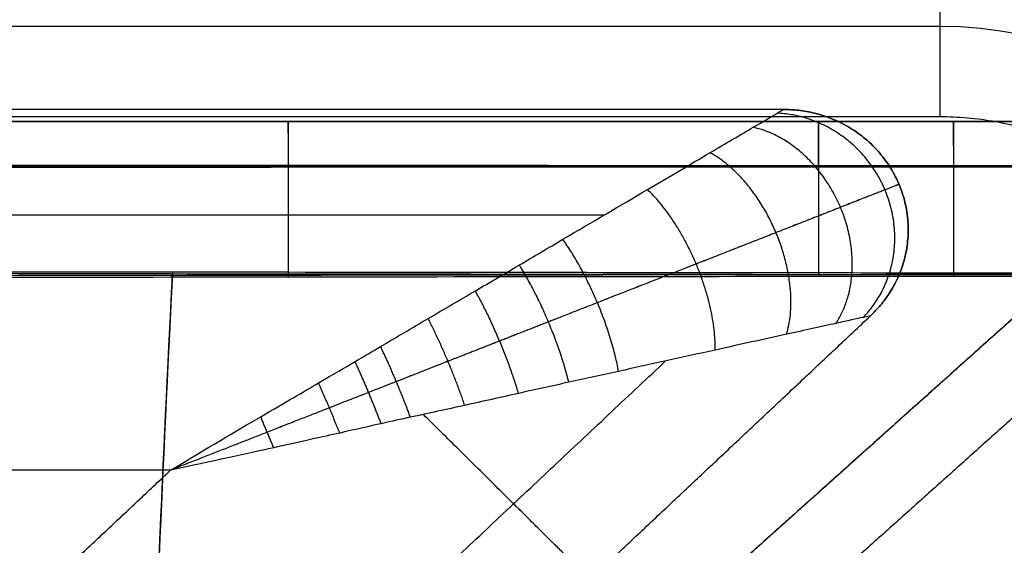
# Model space of a CAD drawing. Header units: millimetres. Extents: x 2731 to 5731, y -9408 to -7904.
# Tile 63 of 70: x 5412 to 5572, y -8095 to -8010. Entities that reach past the tile are written whole.
import ezdxf

# ---------------------------------------------------------------- set-up
doc = ezdxf.new("R2010")
doc.units = ezdxf.units.MM
doc.layers.add('COMPO3', color=18, linetype='Continuous', true_color=0x000000)

msp = doc.modelspace()

# ---------------------------------------------------------------- linework, layer by layer
at = {"layer": 'COMPO3'}
for p, q in [((5455.49, -8026.59, -374.74), (5455.49, -8026.59, -490.38)), ((5455.49, -8026.6, -536.34), (5455.49, -8026.6, -697.09)), ((5541.42, -8026.59, -374.86), (5541.42, -8026.59, -490.49)), ((5541.42, -8026.6, -536.43), (5541.42, -8026.6, -697.19)), ((5563.3, -8026.59, -374.89), (5563.3, -8026.59, -490.52)), ((5563.3, -8026.6, -536.46), (5563.3, -8026.6, -697.22)), ((5436.43, -8083.1, -20), (4912.72, -8083.1, -20)), ((5436.43, -8083.1, -320), (4912.72, -8083.1, -320))]:
    msp.add_line(p, q, dxfattribs=at)
at = {"layer": 'COMPO3', "extrusion": (0, 0, -1)}
for centre, radius in [((-5561.08, -8075.79), 100), ((-5561.08, -8075.79, 14.64), 64.64)]:
    msp.add_arc(centre, radius, 90, 180, dxfattribs=at)
at = {"layer": 'COMPO3', "extrusion": (1, -1.38572e-07, 3.63798e-14)}
msp.add_rational_spline([(5561.08, -7975.79), (5561.08, -8025.79), (5561.08, -8025.79, -50)], [1, 0.707106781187, 1], degree=2, dxfattribs=at)
at = {"layer": 'COMPO3'}
for points in [[(4266.94, -8011.14, -14.64), (4914.01, -8011.14, -14.64), (5561.08, -8011.14, -14.64)], [(5535.76, -8024.65, -80), (5224.24, -8024.65, -80), (4912.72, -8024.65, -80)], [(5535.76, -8024.65, -260), (5224.24, -8024.65, -260), (4912.72, -8024.65, -260)], [(5535.76, -8024.65, -170), (5224.24, -8024.65, -170), (4912.72, -8024.65, -170)], [(5535.76, -8024.65, -260), (5535.76, -8024.65, -170), (5535.76, -8024.65, -80)], [(4261.08, -8025.79, -750), (4911.08, -8025.79, -750), (5561.08, -8025.79, -750)], [(4261.08, -8025.79, -50), (4911.08, -8025.79, -50), (5561.08, -8025.79, -50)], [(4261.08, -8025.79, -375), (4911.08, -8025.79, -375), (5561.08, -8025.79, -375)], [(5561.08, -8025.79, -50), (5561.08, -8025.79, -400), (5561.08, -8025.79, -750)], [(5554.46, -8036.8, -260), (5554.46, -8036.8, -170), (5554.46, -8036.8, -80)], [(5506.66, -8041.77, -37.58), (5209.69, -8041.77, -37.58), (4912.72, -8041.77, -37.58)], [(5506.66, -8041.77, -302.43), (5209.69, -8041.77, -302.43), (4912.72, -8041.77, -302.43)], [(5576.56, -8055.26, -170.25), (5519.8, -8106.11, -170.25), (5463.03, -8156.97, -170.25)], [(5576.56, -8055.26, -62.19), (5529.59, -8097.34, -62.19), (5482.61, -8139.43, -62.19)], [(5576.56, -8055.26, -278.31), (5529.59, -8097.34, -278.31), (5482.61, -8139.43, -278.31)], [(5458.92, -8143.56, -80), (5504.38, -8100.83, -80), (5549.85, -8058.09, -80)], [(5458.92, -8143.56, -260), (5504.38, -8100.83, -260), (5549.85, -8058.09, -260)], [(5458.92, -8143.56, -170), (5504.38, -8100.83, -170), (5549.85, -8058.09, -170)], [(5549.85, -8058.09, -260), (5549.85, -8058.09, -170), (5549.85, -8058.09, -80)], [(5446.54, -8131.3, -37.58), (5481.58, -8098.36, -37.58), (5516.63, -8065.42, -37.58)], [(5446.54, -8131.3, -302.43), (5481.58, -8098.36, -302.43), (5516.63, -8065.42, -302.43)], [(5580.39, -8067.92, -32.54), (5535.32, -8108.3, -32.54), (5490.25, -8148.67, -32.54)], [(5580.39, -8067.92, -307.97), (5535.32, -8108.3, -307.97), (5490.25, -8148.67, -307.97)], [(5416.66, -8101.69, -20), (5426.54, -8092.4, -20), (5436.43, -8083.1, -20)], [(5416.66, -8101.69, -320), (5426.54, -8092.4, -320), (5436.43, -8083.1, -320)]]:
    msp.add_open_spline(points, degree=2, dxfattribs=at)
for points, knots in [([(5436.43, -8083.1, -20), (5442.36, -8079.55, -20.01), (5451.9, -8073.92, -20.62), (5460.99, -8068.62, -21.82), (5466.6, -8065.36, -22.81), (5471.75, -8062.32, -23.88), (5478.17, -8058.51, -25.49), (5485.67, -8054.14, -27.81), (5492.96, -8049.85, -30.57), (5502.36, -8044.3, -34.88), (5512.9, -8038.1, -41.16), (5523.39, -8031.93, -50.33), (5530.71, -8027.62, -60.15), (5534.89, -8025.17, -70.19), (5535.76, -8024.65, -77.09), (5535.76, -8024.65, -80)], [-100.95915, -100.95915, -100.95915, -100.95915, -96.793999, -92.628849, -88.463699, -84.298549, -75.968248, -67.637947, -59.792946, -51.947944, -36.257941, -23.792296, -13.772968, -5.847185, 0, 0, 0, 0]), ([(5436.43, -8083.1, -320), (5442.36, -8079.55, -320), (5451.9, -8073.92, -319.39), (5460.99, -8068.62, -318.19), (5466.6, -8065.36, -317.19), (5471.75, -8062.32, -316.12), (5478.17, -8058.51, -314.51), (5485.67, -8054.14, -312.2), (5492.96, -8049.85, -309.44), (5502.36, -8044.3, -305.13), (5512.9, -8038.1, -298.85), (5523.39, -8031.93, -289.68), (5530.71, -8027.62, -279.85), (5534.89, -8025.17, -269.82), (5535.76, -8024.65, -262.92), (5535.76, -8024.65, -260)], [-100.95915, -100.95915, -100.95915, -100.95915, -96.793999, -92.628849, -88.463699, -84.298549, -75.968248, -67.637947, -59.792946, -51.947944, -36.257941, -23.792296, -13.772968, -5.847185, 0, 0, 0, 0]), ([(5606.49, -8026.59, -374.96), (5599.5, -8026.59, -374.95), (5592.51, -8026.59, -374.93), (5585.52, -8026.59, -374.92), (5578.11, -8026.59, -374.91), (5570.71, -8026.59, -374.9), (5563.3, -8026.59, -374.89), (5556.01, -8026.59, -374.88), (5548.71, -8026.59, -374.87), (5541.42, -8026.59, -374.86), (5512.78, -8026.59, -374.82), (5484.13, -8026.59, -374.78), (5455.49, -8026.59, -374.74), (5397.19, -8026.59, -374.67), (5338.88, -8026.59, -374.6), (5280.57, -8026.59, -374.54), (5223.3, -8026.59, -374.48), (5106.94, -8026.59, -374.36), (4931.48, -8026.59, -374.25), (4756.02, -8026.59, -374.36), (4639.66, -8026.59, -374.48), (4582.38, -8026.59, -374.54), (4524.09, -8026.59, -374.6), (4465.8, -8026.59, -374.67), (4407.5, -8026.59, -374.75), (4378.85, -8026.59, -374.78), (4350.2, -8026.59, -374.82), (4321.55, -8026.59, -374.86), (4306.85, -8026.59, -374.88), (4292.15, -8026.59, -374.9), (4277.45, -8026.59, -374.92), (4270.46, -8026.59, -374.93), (4263.47, -8026.59, -374.95), (4256.49, -8026.59, -374.96)], [24.996069, 24.996069, 24.996069, 24.996069, 45.961817, 45.961817, 45.961817, 68.180759, 68.180759, 68.180759, 90.064293, 90.064293, 90.064293, 175.991839, 175.991839, 175.991839, 350.908559, 350.908559, 350.908559, 522.725399, 699.996243, 877.27676, 1049.102937, 1049.102937, 1049.102937, 1223.978711, 1223.978711, 1223.978711, 1309.938132, 1309.938132, 1309.938132, 1354.034288, 1354.034288, 1354.034288, 1374.996555, 1374.996555, 1374.996555, 1374.996555]), ([(4256.49, -8026.59, -490.59), (4263.47, -8026.59, -490.58), (4270.46, -8026.59, -490.57), (4277.45, -8026.59, -490.56), (4292.15, -8026.59, -490.54), (4306.85, -8026.59, -490.51), (4321.55, -8026.59, -490.49), (4350.2, -8026.59, -490.45), (4378.85, -8026.59, -490.41), (4407.5, -8026.59, -490.38), (4465.8, -8026.59, -490.31), (4524.09, -8026.59, -490.24), (4582.38, -8026.59, -490.17), (4640.56, -8026.59, -490.11), (4756.93, -8026.59, -489.98), (4989.66, -8026.59, -489.83), (5164.21, -8026.59, -490.05), (5280.57, -8026.59, -490.17), (5309.73, -8026.59, -490.2), (5368.03, -8026.59, -490.27), (5426.34, -8026.59, -490.34), (5455.49, -8026.59, -490.38), (5484.13, -8026.59, -490.41), (5512.78, -8026.59, -490.45), (5541.42, -8026.59, -490.49), (5548.71, -8026.59, -490.5), (5556.01, -8026.59, -490.51), (5563.3, -8026.59, -490.52), (5570.71, -8026.59, -490.54), (5578.11, -8026.59, -490.55), (5585.52, -8026.59, -490.56), (5592.51, -8026.59, -490.57), (5599.5, -8026.59, -490.58), (5606.49, -8026.59, -490.59)], [25.005403, 25.005403, 25.005403, 25.005403, 45.967596, 45.967596, 45.967596, 90.063753, 90.063753, 90.063753, 176.023175, 176.023175, 176.023175, 350.898954, 350.898954, 350.898954, 525.45191, 700.005673, 1049.093346, 1049.093346, 1049.093346, 1136.552202, 1224.01007, 1224.01007, 1224.01007, 1309.937618, 1309.937618, 1309.937618, 1331.821153, 1331.821153, 1331.821153, 1354.040094, 1354.040094, 1354.040094, 1375.005843, 1375.005843, 1375.005843, 1375.005843]), ([(4256.49, -8026.59, -432.82), (4263.47, -8026.59, -432.82), (4270.46, -8026.59, -432.82), (4284.85, -8026.59, -432.82), (4292.26, -8026.59, -432.82), (4306.95, -8026.59, -432.82), (4314.25, -8026.59, -432.82), (4350.2, -8026.59, -432.82), (4378.85, -8026.59, -432.82), (4465.8, -8026.59, -432.82), (4524.09, -8026.59, -432.82), (4698.75, -8026.59, -432.82), (4815.12, -8026.59, -432.81), (5047.85, -8026.59, -432.81), (5164.21, -8026.59, -432.82), (5338.88, -8026.59, -432.82), (5397.19, -8026.59, -432.82), (5484.13, -8026.59, -432.82), (5512.78, -8026.59, -432.82), (5548.71, -8026.59, -432.82), (5556.01, -8026.59, -432.82), (5570.71, -8026.59, -432.82), (5578.11, -8026.59, -432.82), (5592.51, -8026.59, -432.82), (5599.5, -8026.59, -432.82), (5606.49, -8026.59, -432.82)], [6474.591771, 6474.591771, 6474.591771, 6474.591771, 6495.554181, 6495.554181, 6517.764774, 6517.764774, 6539.650298, 6539.650298, 6625.609356, 6625.609356, 6800.485209, 6800.485209, 7149.591956, 7149.591956, 7498.679668, 7498.679668, 7673.596398, 7673.596398, 7759.52367, 7759.52367, 7781.407185, 7781.407185, 7803.626093, 7803.626093, 7824.592289, 7824.592289, 7824.592289, 7824.592289]), ([(5606.49, -8026.6, -536.51), (5599.5, -8026.6, -536.5), (5592.51, -8026.6, -536.49), (5585.52, -8026.6, -536.49), (5578.11, -8026.6, -536.48), (5570.71, -8026.6, -536.47), (5563.3, -8026.6, -536.46), (5556.01, -8026.6, -536.45), (5548.71, -8026.6, -536.44), (5541.42, -8026.6, -536.43), (5512.78, -8026.6, -536.4), (5484.13, -8026.6, -536.37), (5455.49, -8026.6, -536.34), (5397.19, -8026.6, -536.28), (5338.88, -8026.6, -536.22), (5280.57, -8026.6, -536.17), (5223.3, -8026.6, -536.12), (5106.94, -8026.6, -536.02), (4931.48, -8026.6, -535.92), (4756.02, -8026.6, -536.02), (4639.66, -8026.6, -536.12), (4582.38, -8026.6, -536.17), (4524.09, -8026.6, -536.22), (4465.8, -8026.6, -536.28), (4407.5, -8026.6, -536.34), (4378.85, -8026.6, -536.37), (4350.2, -8026.6, -536.4), (4321.55, -8026.6, -536.43), (4306.85, -8026.6, -536.45), (4292.15, -8026.6, -536.47), (4277.45, -8026.6, -536.49), (4270.46, -8026.6, -536.49), (4263.47, -8026.6, -536.5), (4256.49, -8026.6, -536.51)], [24.996069, 24.996069, 24.996069, 24.996069, 45.961817, 45.961817, 45.961817, 68.180759, 68.180759, 68.180759, 90.064293, 90.064293, 90.064293, 175.991839, 175.991839, 175.991839, 350.908559, 350.908559, 350.908559, 522.725399, 699.996243, 877.27676, 1049.102937, 1049.102937, 1049.102937, 1223.978711, 1223.978711, 1223.978711, 1309.938132, 1309.938132, 1309.938132, 1354.034288, 1354.034288, 1354.034288, 1374.996555, 1374.996555, 1374.996555, 1374.996555]), ([(4256.49, -8026.6, -697.27), (4263.47, -8026.6, -697.26), (4270.46, -8026.6, -697.25), (4277.45, -8026.6, -697.24), (4292.15, -8026.6, -697.22), (4306.85, -8026.6, -697.21), (4321.55, -8026.6, -697.19), (4350.2, -8026.6, -697.15), (4378.85, -8026.6, -697.12), (4407.5, -8026.6, -697.09), (4465.8, -8026.6, -697.03), (4524.09, -8026.6, -696.98), (4582.38, -8026.6, -696.92), (4640.56, -8026.6, -696.87), (4756.93, -8026.6, -696.76), (4989.66, -8026.6, -696.64), (5164.21, -8026.6, -696.82), (5280.57, -8026.6, -696.92), (5309.73, -8026.6, -696.95), (5368.03, -8026.6, -697), (5426.34, -8026.6, -697.06), (5455.49, -8026.6, -697.09), (5484.13, -8026.6, -697.12), (5512.78, -8026.6, -697.15), (5541.42, -8026.6, -697.19), (5548.71, -8026.6, -697.2), (5556.01, -8026.6, -697.21), (5563.3, -8026.6, -697.22), (5570.71, -8026.6, -697.22), (5578.11, -8026.6, -697.23), (5585.52, -8026.6, -697.24), (5592.51, -8026.6, -697.25), (5599.5, -8026.6, -697.26), (5606.49, -8026.6, -697.27)], [25.005403, 25.005403, 25.005403, 25.005403, 45.967596, 45.967596, 45.967596, 90.063753, 90.063753, 90.063753, 176.023175, 176.023175, 176.023175, 350.898954, 350.898954, 350.898954, 525.45191, 700.005673, 1049.093346, 1049.093346, 1049.093346, 1136.552202, 1224.01007, 1224.01007, 1224.01007, 1309.937618, 1309.937618, 1309.937618, 1331.821153, 1331.821153, 1331.821153, 1354.040094, 1354.040094, 1354.040094, 1375.005843, 1375.005843, 1375.005843, 1375.005843]), ([(4256.49, -8026.6, -616.93), (4263.47, -8026.6, -616.93), (4270.46, -8026.6, -616.93), (4284.85, -8026.6, -616.93), (4292.26, -8026.6, -616.93), (4306.95, -8026.6, -616.93), (4314.25, -8026.6, -616.93), (4350.2, -8026.6, -616.93), (4378.85, -8026.6, -616.93), (4465.8, -8026.6, -616.93), (4524.09, -8026.6, -616.93), (4698.75, -8026.6, -616.93), (4815.12, -8026.6, -616.92), (5047.85, -8026.6, -616.92), (5164.21, -8026.6, -616.93), (5338.88, -8026.6, -616.93), (5397.19, -8026.6, -616.93), (5484.13, -8026.6, -616.93), (5512.78, -8026.6, -616.93), (5548.71, -8026.6, -616.93), (5556.01, -8026.6, -616.93), (5570.71, -8026.6, -616.93), (5578.11, -8026.6, -616.93), (5592.51, -8026.6, -616.93), (5599.5, -8026.6, -616.93), (5606.49, -8026.6, -616.93)], [6474.591771, 6474.591771, 6474.591771, 6474.591771, 6495.554181, 6495.554181, 6517.764774, 6517.764774, 6539.650298, 6539.650298, 6625.609356, 6625.609356, 6800.485209, 6800.485209, 7149.591956, 7149.591956, 7498.679668, 7498.679668, 7673.596398, 7673.596398, 7759.52367, 7759.52367, 7781.407185, 7781.407185, 7803.626093, 7803.626093, 7824.592289, 7824.592289, 7824.592289, 7824.592289]), ([(5606.52, -8051.23, -513.14), (5599.53, -8051.22, -513.13), (5592.55, -8051.21, -513.12), (5585.56, -8051.2, -513.11), (5578.15, -8051.2, -513.1), (5570.74, -8051.19, -513.09), (5563.34, -8051.18, -513.08), (5556.04, -8051.17, -513.07), (5548.75, -8051.16, -513.06), (5541.45, -8051.15, -513.05), (5512.81, -8051.11, -513.02), (5484.16, -8051.08, -512.99), (5455.52, -8051.05, -512.96), (5397.21, -8050.99, -512.9), (5338.91, -8050.93, -512.85), (5280.6, -8050.87, -512.79), (5223.32, -8050.82, -512.74), (5106.96, -8050.71, -512.65), (4931.48, -8050.63, -512.55), (4756, -8050.71, -512.65), (4639.63, -8050.82, -512.74), (4582.36, -8050.87, -512.79), (4524.06, -8050.93, -512.85), (4465.77, -8050.99, -512.9), (4407.48, -8051.05, -512.96), (4378.82, -8051.08, -512.99), (4350.17, -8051.11, -513.02), (4321.51, -8051.15, -513.05), (4306.81, -8051.17, -513.07), (4292.11, -8051.19, -513.09), (4277.41, -8051.2, -513.11), (4270.43, -8051.21, -513.12), (4263.44, -8051.22, -513.13), (4256.45, -8051.23, -513.14)], [24.996069, 24.996069, 24.996069, 24.996069, 45.961817, 45.961817, 45.961817, 68.180759, 68.180759, 68.180759, 90.064293, 90.064293, 90.064293, 175.991839, 175.991839, 175.991839, 350.908559, 350.908559, 350.908559, 522.725399, 699.996243, 877.27676, 1049.102937, 1049.102937, 1049.102937, 1223.978711, 1223.978711, 1223.978711, 1309.938132, 1309.938132, 1309.938132, 1354.034288, 1354.034288, 1354.034288, 1374.996555, 1374.996555, 1374.996555, 1374.996555]), ([(5606.52, -8051.53, -346.76), (5599.53, -8051.52, -346.75), (5592.55, -8051.51, -346.74), (5585.56, -8051.5, -346.73), (5578.15, -8051.49, -346.72), (5570.74, -8051.48, -346.71), (5563.34, -8051.47, -346.7), (5556.04, -8051.46, -346.69), (5548.75, -8051.45, -346.67), (5541.45, -8051.44, -346.66), (5512.81, -8051.41, -346.62), (5484.16, -8051.37, -346.59), (5455.52, -8051.34, -346.55), (5397.21, -8051.28, -346.48), (5338.91, -8051.22, -346.41), (5280.6, -8051.16, -346.35), (5223.32, -8051.11, -346.29), (5106.96, -8051, -346.18), (4931.48, -8050.92, -346.06), (4756, -8051, -346.18), (4639.63, -8051.11, -346.29), (4582.36, -8051.16, -346.35), (4524.06, -8051.22, -346.41), (4465.77, -8051.28, -346.48), (4407.48, -8051.34, -346.55), (4378.82, -8051.37, -346.59), (4350.17, -8051.41, -346.62), (4321.51, -8051.44, -346.66), (4306.81, -8051.46, -346.68), (4292.11, -8051.48, -346.71), (4277.41, -8051.5, -346.73), (4270.43, -8051.51, -346.74), (4263.44, -8051.52, -346.75), (4256.45, -8051.53, -346.76)], [24.996069, 24.996069, 24.996069, 24.996069, 45.961817, 45.961817, 45.961817, 68.180759, 68.180759, 68.180759, 90.064293, 90.064293, 90.064293, 175.991839, 175.991839, 175.991839, 350.908559, 350.908559, 350.908559, 522.725399, 699.996243, 877.27676, 1049.102937, 1049.102937, 1049.102937, 1223.978711, 1223.978711, 1223.978711, 1309.938132, 1309.938132, 1309.938132, 1354.034288, 1354.034288, 1354.034288, 1374.996555, 1374.996555, 1374.996555, 1374.996555]), ([(5436.72, -8051.03, -512.94), (5435.09, -8082.14, -512.65), (5432.68, -8140.28, -512.19), (5429.49, -8235.52, -511.62), (5426.82, -8333.19, -511.24), (5425.73, -8431.3, -511.11), (5426.22, -8529.29, -511.22), (5428.34, -8626.66, -511.57), (5431.06, -8721.6, -512.15), (5433.16, -8779.92, -512.64), (5434.52, -8811.36, -512.94)], [2466.887453, 2466.887453, 2466.887453, 2466.887453, 2558.240959, 2656.821073, 2755.401188, 2853.981302, 2952.561416, 3051.141531, 3149.721645, 3240.985342, 3240.985342, 3240.985342, 3240.985342]), ([(4256.52, -8051.31, -720.65), (4263.51, -8051.31, -720.64), (4270.5, -8051.32, -720.63), (4277.48, -8051.33, -720.62), (4292.18, -8051.35, -720.6), (4306.88, -8051.37, -720.58), (4321.58, -8051.39, -720.57), (4350.23, -8051.42, -720.53), (4378.88, -8051.45, -720.5), (4407.53, -8051.49, -720.47), (4465.82, -8051.55, -720.41), (4524.11, -8051.61, -720.35), (4582.41, -8051.66, -720.29), (4640.59, -8051.72, -720.24), (4756.96, -8051.82, -720.14), (4989.65, -8051.93, -720.01), (5164.19, -8051.77, -720.19), (5280.55, -8051.66, -720.29), (5309.7, -8051.64, -720.32), (5368.01, -8051.58, -720.38), (5426.31, -8051.52, -720.44), (5455.46, -8051.49, -720.47), (5484.1, -8051.46, -720.5), (5512.75, -8051.42, -720.53), (5541.39, -8051.39, -720.57), (5548.68, -8051.38, -720.57), (5555.97, -8051.37, -720.58), (5563.27, -8051.36, -720.59), (5570.67, -8051.35, -720.6), (5578.08, -8051.34, -720.61), (5585.49, -8051.33, -720.62), (5592.47, -8051.32, -720.63), (5599.46, -8051.31, -720.64), (5606.45, -8051.31, -720.65)], [25.005403, 25.005403, 25.005403, 25.005403, 45.967596, 45.967596, 45.967596, 90.063753, 90.063753, 90.063753, 176.023175, 176.023175, 176.023175, 350.898954, 350.898954, 350.898954, 525.45191, 700.005673, 1049.093346, 1049.093346, 1049.093346, 1136.552202, 1224.01007, 1224.01007, 1224.01007, 1309.937618, 1309.937618, 1309.937618, 1331.821153, 1331.821153, 1331.821153, 1354.040094, 1354.040094, 1354.040094, 1375.005843, 1375.005843, 1375.005843, 1375.005843]), ([(4256.52, -8051.6, -518.79), (4263.51, -8051.61, -518.77), (4270.5, -8051.62, -518.76), (4277.48, -8051.63, -518.75), (4292.18, -8051.65, -518.73), (4306.88, -8051.67, -518.71), (4321.58, -8051.68, -518.69), (4350.23, -8051.72, -518.64), (4378.88, -8051.75, -518.61), (4407.53, -8051.78, -518.57), (4465.82, -8051.85, -518.5), (4524.11, -8051.91, -518.43), (4582.41, -8051.96, -518.36), (4640.59, -8052.02, -518.29), (4756.96, -8052.13, -518.17), (4989.65, -8052.23, -518.01), (5164.19, -8052.07, -518.24), (5280.55, -8051.96, -518.36), (5309.7, -8051.94, -518.39), (5368.01, -8051.88, -518.46), (5426.31, -8051.82, -518.53), (5455.46, -8051.78, -518.57), (5484.1, -8051.75, -518.61), (5512.75, -8051.72, -518.64), (5541.39, -8051.68, -518.69), (5548.68, -8051.67, -518.7), (5555.97, -8051.67, -518.71), (5563.27, -8051.66, -518.72), (5570.67, -8051.65, -518.73), (5578.08, -8051.64, -518.74), (5585.49, -8051.63, -518.75), (5592.47, -8051.62, -518.76), (5599.46, -8051.61, -518.78), (5606.45, -8051.6, -518.79)], [25.005403, 25.005403, 25.005403, 25.005403, 45.967596, 45.967596, 45.967596, 90.063753, 90.063753, 90.063753, 176.023175, 176.023175, 176.023175, 350.898954, 350.898954, 350.898954, 525.45191, 700.005673, 1049.093346, 1049.093346, 1049.093346, 1136.552202, 1224.01007, 1224.01007, 1224.01007, 1309.937618, 1309.937618, 1309.937618, 1331.821153, 1331.821153, 1331.821153, 1354.040094, 1354.040094, 1354.040094, 1375.005843, 1375.005843, 1375.005843, 1375.005843]), ([(5436.72, -8051.32, -346.53), (5435.09, -8082.82, -346.18), (5432.68, -8141.68, -345.62), (5429.49, -8238.1, -344.93), (5426.82, -8336.98, -344.48), (5425.73, -8436.3, -344.32), (5426.22, -8535.5, -344.45), (5428.34, -8634.09, -344.88), (5431.06, -8730.2, -345.57), (5433.16, -8789.24, -346.16), (5434.52, -8821.07, -346.53)], [2466.887453, 2466.887453, 2466.887453, 2466.887453, 2558.240959, 2656.821073, 2755.401188, 2853.981302, 2952.561416, 3051.141531, 3149.721645, 3240.985342, 3240.985342, 3240.985342, 3240.985342]), ([(5436.69, -8051.51, -720.45), (5435.08, -8082.42, -720.16), (5432.67, -8140.43, -719.7), (5429.49, -8235.52, -719.13), (5426.82, -8333.19, -718.75), (5425.73, -8431.3, -718.62), (5426.22, -8529.29, -718.73), (5428.34, -8626.66, -719.08), (5431.06, -8721.44, -719.66), (5433.14, -8779.62, -720.15), (5434.5, -8810.86, -720.45)], [2467.355119, 2467.355119, 2467.355119, 2467.355119, 2558.240959, 2656.821073, 2755.401188, 2853.981302, 2952.561416, 3051.141531, 3149.721645, 3240.504835, 3240.504835, 3240.504835, 3240.504835]), ([(5436.69, -8051.8, -518.55), (5435.08, -8083.11, -518.2), (5432.67, -8141.83, -517.64), (5429.49, -8238.1, -516.95), (5426.82, -8336.98, -516.5), (5425.73, -8436.3, -516.34), (5426.22, -8535.5, -516.47), (5428.34, -8634.09, -516.9), (5431.06, -8730.04, -517.59), (5433.14, -8788.94, -518.18), (5434.5, -8820.57, -518.54)], [2467.355119, 2467.355119, 2467.355119, 2467.355119, 2558.240959, 2656.821073, 2755.401188, 2853.981302, 2952.561416, 3051.141531, 3149.721645, 3240.504835, 3240.504835, 3240.504835, 3240.504835]), ([(5549.85, -8058.09, -80), (5549.85, -8058.09, -77.09), (5548.85, -8058.31, -70.19), (5544.08, -8059.37, -60.15), (5535.72, -8061.2, -50.33), (5523.75, -8063.85, -41.16), (5511.72, -8066.51, -34.88), (5500.96, -8068.86, -30.57), (5492.64, -8070.7, -27.81), (5484.11, -8072.62, -25.49), (5476.76, -8074.21, -23.88), (5470.87, -8075.5, -22.81), (5464.49, -8076.94, -21.82), (5454.15, -8079.27, -20.62), (5443.24, -8081.65, -20.01), (5436.43, -8083.1, -20)], [0, 0, 0, 0, 5.847185, 13.772968, 23.792296, 36.257941, 51.947944, 59.792946, 67.637947, 75.968248, 84.298549, 88.463699, 92.628849, 96.793999, 100.95915, 100.95915, 100.95915, 100.95915]), ([(5549.85, -8058.09, -260), (5549.85, -8058.09, -262.92), (5548.85, -8058.31, -269.82), (5544.08, -8059.37, -279.85), (5535.72, -8061.2, -289.68), (5523.75, -8063.85, -298.85), (5511.72, -8066.51, -305.13), (5500.96, -8068.86, -309.44), (5492.64, -8070.7, -312.2), (5484.11, -8072.62, -314.51), (5476.76, -8074.21, -316.12), (5470.87, -8075.5, -317.19), (5464.49, -8076.94, -318.19), (5454.15, -8079.27, -319.39), (5443.24, -8081.65, -320), (5436.43, -8083.1, -320)], [0, 0, 0, 0, 5.847185, 13.772968, 23.792296, 36.257941, 51.947944, 59.792946, 67.637947, 75.968248, 84.298549, 88.463699, 92.628849, 96.793999, 100.95915, 100.95915, 100.95915, 100.95915])]:
    msp.add_open_spline(points, degree=3, knots=knots, dxfattribs=at)
at = {"layer": 'COMPO3', "extrusion": (0.329195, 0.138673, -0.934024)}
msp.add_rational_spline([(5548.68, -8058.35, -71.43), (5578.46, -8027.39, -56.34), (5534.74, -8025.25, -71.43)], [1, 0.399245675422, 1], degree=2, dxfattribs=at)
at = {"layer": 'COMPO3', "extrusion": (-0.329195, -0.138673, -0.934024)}
msp.add_rational_spline([(5548.68, -8058.35, -268.58), (5578.46, -8027.39, -283.67), (5534.74, -8025.25, -268.58)], [1, 0.399245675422, 1], degree=2, dxfattribs=at)
at = {"layer": 'COMPO3'}
for points, weights in [([(5549.85, -8058.09, -80), (5585.43, -8024.65, -80), (5535.76, -8024.65, -80)], [1, 0.37658934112, 1]), ([(5535.76, -8024.65, -260), (5585.43, -8024.65, -260), (5549.85, -8058.09, -260)], [1, 0.37658934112, 1]), ([(5549.85, -8058.09, -170), (5585.43, -8024.65, -170), (5535.76, -8024.65, -170)], [1, 0.37658934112, 1]), ([(5561.08, -8025.79, -750), (5611.08, -8025.79, -750), (5611.08, -8075.79, -750)], [1, 0.707106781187, 1]), ([(5561.08, -8025.79, -50), (5611.08, -8025.79, -50), (5611.08, -8075.79, -50)], [1, 0.707106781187, 1]), ([(5561.08, -8025.79, -375), (5611.08, -8025.79, -375), (5611.08, -8075.79, -375)], [1, 0.707106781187, 1])]:
    msp.add_rational_spline(points, weights, degree=2, dxfattribs=at)
at = {"layer": 'COMPO3', "extrusion": (1, -9.17418e-06, -0.000993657)}
msp.add_rational_spline([(5455.49, -8026.59, -490.38), (5455.46, -8026.59, -518.82), (5455.46, -8051.78, -518.57)], [1, 0.703973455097, 1], degree=2, dxfattribs=at)
at = {"layer": 'COMPO3', "extrusion": (0.999999, -9.28612e-06, -0.001198)}
msp.add_rational_spline([(5455.49, -8026.6, -697.09), (5455.46, -8026.6, -720.68), (5455.46, -8051.49, -720.47)], [1, 0.703973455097, 1], degree=2, dxfattribs=at)
at = {"layer": 'COMPO3', "extrusion": (-1, 9.17418e-06, 0.000976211)}
msp.add_rational_spline([(5455.52, -8051.34, -346.55), (5455.52, -8026.59, -346.8), (5455.49, -8026.59, -374.74)], [1, 0.710229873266, 1], degree=2, dxfattribs=at)
at = {"layer": 'COMPO3', "extrusion": (0.999999, -9.28612e-06, -0.001177)}
msp.add_rational_spline([(5455.52, -8051.05, -512.96), (5455.52, -8026.6, -513.17), (5455.49, -8026.6, -536.34)], [1, 0.710229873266, 1], degree=2, dxfattribs=at)
at = {"layer": 'COMPO3', "extrusion": (0.999999, -5.38562e-07, -0.00113)}
msp.add_rational_spline([(5541.42, -8026.59, -490.49), (5541.39, -8026.59, -518.82), (5541.39, -8051.68, -518.69)], [1, 0.705404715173, 1], degree=2, dxfattribs=at)
at = {"layer": 'COMPO3', "extrusion": (0.999999, -5.43518e-07, -0.001363)}
msp.add_rational_spline([(5541.42, -8026.6, -697.19), (5541.39, -8026.6, -720.68), (5541.39, -8051.39, -720.57)], [1, 0.705404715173, 1], degree=2, dxfattribs=at)
at = {"layer": 'COMPO3', "extrusion": (-0.999999, 5.38562e-07, 0.00112)}
msp.add_rational_spline([(5541.45, -8051.44, -346.66), (5541.45, -8026.59, -346.8), (5541.42, -8026.59, -374.86)], [1, 0.708805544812, 1], degree=2, dxfattribs=at)
at = {"layer": 'COMPO3', "extrusion": (0.999999, -5.43518e-07, -0.001351)}
msp.add_rational_spline([(5541.45, -8051.15, -513.05), (5541.45, -8026.6, -513.17), (5541.42, -8026.6, -536.43)], [1, 0.708805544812, 1], degree=2, dxfattribs=at)
at = {"layer": 'COMPO3', "extrusion": (0.999999, -4.97838e-07, -0.001184)}
msp.add_rational_spline([(5563.3, -8026.59, -490.52), (5563.27, -8026.59, -518.82), (5563.27, -8051.66, -518.72)], [1, 0.705794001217, 1], degree=2, dxfattribs=at)
at = {"layer": 'COMPO3', "extrusion": (0.999999, -5.02289e-07, -0.001428)}
msp.add_rational_spline([(5563.3, -8026.6, -697.22), (5563.27, -8026.6, -720.68), (5563.27, -8051.36, -720.59)], [1, 0.705794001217, 1], degree=2, dxfattribs=at)
at = {"layer": 'COMPO3', "extrusion": (-0.999999, 4.97838e-07, 0.001176)}
msp.add_rational_spline([(5563.34, -8051.47, -346.7), (5563.33, -8026.59, -346.8), (5563.3, -8026.59, -374.89)], [1, 0.708417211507, 1], degree=2, dxfattribs=at)
at = {"layer": 'COMPO3', "extrusion": (0.999999, -5.02289e-07, -0.001419)}
msp.add_rational_spline([(5563.34, -8051.18, -513.08), (5563.33, -8026.6, -513.17), (5563.3, -8026.6, -536.46)], [1, 0.708417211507, 1], degree=2, dxfattribs=at)
at = {"layer": 'COMPO3', "extrusion": (0.601976, 0.253582, -0.75718)}
msp.add_rational_spline([(5544.24, -8059.33, -61.38), (5560.67, -8034.36, -39.96), (5530.85, -8027.54, -61.38)], [1, 0.473908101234, 1], degree=2, dxfattribs=at)
at = {"layer": 'COMPO3', "extrusion": (-0.601976, -0.253582, -0.75718)}
msp.add_rational_spline([(5544.24, -8059.33, -278.63), (5560.67, -8034.36, -300.05), (5530.85, -8027.54, -278.63)], [1, 0.473908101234, 1], degree=2, dxfattribs=at)
at = {"layer": 'COMPO3', "extrusion": (0.75475, 0.317938, -0.573818)}
msp.add_rational_spline([(5536.22, -8061.1, -51.49), (5542.29, -8041.57, -32.68), (5523.83, -8031.67, -51.49)], [1, 0.579376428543, 1], degree=2, dxfattribs=at)
at = {"layer": 'COMPO3', "extrusion": (-0.75475, -0.317938, -0.573818)}
msp.add_rational_spline([(5536.22, -8061.1, -288.52), (5542.29, -8041.57, -307.32), (5523.83, -8031.67, -288.52)], [1, 0.579376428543, 1], degree=2, dxfattribs=at)
at = {"layer": 'COMPO3'}
for points, weights, knots in [([(5606.51, -8033.81, -520), (5599.53, -8033.81, -519.99), (5592.54, -8033.8, -519.98), (5585.55, -8033.8, -519.98), (5578.14, -8033.8, -519.97), (5570.73, -8033.79, -519.96), (5563.33, -8033.79, -519.96), (5556.03, -8033.79, -519.95), (5548.74, -8033.78, -519.95), (5541.44, -8033.78, -519.94), (5512.81, -8033.77, -519.92), (5484.16, -8033.76, -519.9), (5455.51, -8033.75, -519.88), (5397.23, -8033.72, -519.84), (5338.92, -8033.7, -519.81), (5280.59, -8033.68, -519.77), (5223.34, -8033.66, -519.74), (5107.03, -8033.63, -519.68), (4931.48, -8033.6, -519.61), (4755.94, -8033.63, -519.68), (4639.62, -8033.66, -519.74), (4582.36, -8033.68, -519.77), (4524.04, -8033.7, -519.81), (4465.75, -8033.72, -519.84), (4407.48, -8033.75, -519.88), (4378.82, -8033.76, -519.9), (4350.17, -8033.77, -519.92), (4321.52, -8033.78, -519.94), (4306.82, -8033.79, -519.95), (4292.12, -8033.79, -519.96), (4277.42, -8033.8, -519.98), (4270.43, -8033.8, -519.98), (4263.45, -8033.81, -519.99), (4256.46, -8033.81, -520)], [0.853811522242, 0.853877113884, 0.853942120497, 0.854006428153, 0.854074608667, 0.854142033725, 0.854208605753, 0.854274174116, 0.854338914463, 0.854402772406, 0.854653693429, 0.854890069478, 0.855114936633, 0.85557235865, 0.855992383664, 0.856386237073, 0.856771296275, 0.857521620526, 0.858094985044, 0.857519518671, 0.856771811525, 0.856385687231, 0.855991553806, 0.855570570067, 0.855113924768, 0.854889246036, 0.854653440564, 0.854403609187, 0.854275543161, 0.854143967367, 0.85400944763, 0.853945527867, 0.853880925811, 0.853815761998], [24.996069, 24.996069, 24.996069, 24.996069, 45.961817, 45.961817, 45.961817, 68.180759, 68.180759, 68.180759, 90.064293, 90.064293, 90.064293, 175.991839, 175.991839, 175.991839, 350.908559, 350.908559, 350.908559, 522.725399, 699.996243, 877.27676, 1049.102937, 1049.102937, 1049.102937, 1223.978711, 1223.978711, 1223.978711, 1309.938132, 1309.938132, 1309.938132, 1354.034288, 1354.034288, 1354.034288, 1374.996555, 1374.996555, 1374.996555, 1374.996555]), ([(5606.51, -8033.89, -355.04), (5599.53, -8033.89, -355.03), (5592.54, -8033.88, -355.02), (5585.55, -8033.88, -355.01), (5578.14, -8033.88, -355.01), (5570.73, -8033.87, -355), (5563.33, -8033.87, -354.99), (5556.03, -8033.87, -354.98), (5548.74, -8033.86, -354.98), (5541.44, -8033.86, -354.97), (5512.81, -8033.85, -354.94), (5484.16, -8033.84, -354.92), (5455.51, -8033.82, -354.9), (5397.23, -8033.8, -354.85), (5338.92, -8033.78, -354.81), (5280.59, -8033.76, -354.77), (5223.34, -8033.74, -354.73), (5107.03, -8033.7, -354.65), (4931.48, -8033.68, -354.57), (4755.94, -8033.7, -354.65), (4639.62, -8033.74, -354.73), (4582.36, -8033.76, -354.77), (4524.04, -8033.78, -354.81), (4465.75, -8033.8, -354.85), (4407.48, -8033.82, -354.9), (4378.82, -8033.84, -354.92), (4350.17, -8033.85, -354.94), (4321.52, -8033.86, -354.97), (4306.82, -8033.87, -354.98), (4292.12, -8033.87, -355), (4277.42, -8033.88, -355.01), (4270.43, -8033.88, -355.02), (4263.45, -8033.89, -355.03), (4256.46, -8033.89, -355.04)], [0.853811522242, 0.853877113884, 0.853942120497, 0.854006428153, 0.854074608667, 0.854142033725, 0.854208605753, 0.854274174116, 0.854338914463, 0.854402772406, 0.854653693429, 0.854890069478, 0.855114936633, 0.85557235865, 0.855992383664, 0.856386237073, 0.856771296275, 0.857521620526, 0.858094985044, 0.857519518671, 0.856771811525, 0.856385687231, 0.855991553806, 0.855570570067, 0.855113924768, 0.854889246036, 0.854653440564, 0.854403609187, 0.854275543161, 0.854143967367, 0.85400944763, 0.853945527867, 0.853880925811, 0.853815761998], [24.996069, 24.996069, 24.996069, 24.996069, 45.961817, 45.961817, 45.961817, 68.180759, 68.180759, 68.180759, 90.064293, 90.064293, 90.064293, 175.991839, 175.991839, 175.991839, 350.908559, 350.908559, 350.908559, 522.725399, 699.996243, 877.27676, 1049.102937, 1049.102937, 1049.102937, 1223.978711, 1223.978711, 1223.978711, 1309.938132, 1309.938132, 1309.938132, 1354.034288, 1354.034288, 1354.034288, 1374.996555, 1374.996555, 1374.996555, 1374.996555]), ([(4256.51, -8033.84, -713.81), (4263.5, -8033.84, -713.81), (4270.49, -8033.84, -713.8), (4277.47, -8033.85, -713.79), (4292.17, -8033.85, -713.78), (4306.87, -8033.86, -713.77), (4321.57, -8033.87, -713.76), (4350.23, -8033.88, -713.74), (4378.88, -8033.89, -713.72), (4407.52, -8033.9, -713.7), (4465.85, -8033.92, -713.66), (4524.13, -8033.94, -713.62), (4582.4, -8033.96, -713.58), (4640.6, -8033.98, -713.55), (4757.03, -8034.02, -713.48), (4989.66, -8034.06, -713.39), (5164.05, -8034, -713.52), (5280.56, -8033.96, -713.58), (5309.7, -8033.95, -713.6), (5367.99, -8033.93, -713.64), (5426.31, -8033.91, -713.68), (5455.47, -8033.9, -713.7), (5484.11, -8033.89, -713.72), (5512.75, -8033.88, -713.74), (5541.4, -8033.87, -713.76), (5548.69, -8033.86, -713.76), (5555.98, -8033.86, -713.77), (5563.28, -8033.86, -713.78), (5570.68, -8033.85, -713.78), (5578.09, -8033.85, -713.79), (5585.5, -8033.85, -713.8), (5592.49, -8033.84, -713.8), (5599.47, -8033.84, -713.81), (5606.46, -8033.84, -713.81)], [0.853290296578, 0.853225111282, 0.853160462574, 0.853096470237, 0.852961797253, 0.852829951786, 0.85270149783, 0.852450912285, 0.852213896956, 0.851987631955, 0.85152776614, 0.851102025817, 0.850702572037, 0.850306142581, 0.849543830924, 0.848790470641, 0.849915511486, 0.850702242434, 0.850901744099, 0.851313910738, 0.851756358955, 0.851986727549, 0.852213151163, 0.852450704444, 0.852702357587, 0.852766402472, 0.852831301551, 0.852897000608, 0.852963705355, 0.853031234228, 0.853099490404, 0.853163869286, 0.853228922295, 0.853294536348], [25.005403, 25.005403, 25.005403, 25.005403, 45.967596, 45.967596, 45.967596, 90.063753, 90.063753, 90.063753, 176.023175, 176.023175, 176.023175, 350.898954, 350.898954, 350.898954, 525.45191, 700.005673, 1049.093346, 1049.093346, 1049.093346, 1136.552202, 1224.01007, 1224.01007, 1224.01007, 1309.937618, 1309.937618, 1309.937618, 1331.821153, 1331.821153, 1331.821153, 1354.040094, 1354.040094, 1354.040094, 1375.005843, 1375.005843, 1375.005843, 1375.005843]), ([(4256.51, -8033.92, -510.54), (4263.5, -8033.92, -510.54), (4270.49, -8033.92, -510.53), (4277.47, -8033.93, -510.52), (4292.17, -8033.93, -510.5), (4306.87, -8033.94, -510.49), (4321.57, -8033.95, -510.48), (4350.23, -8033.96, -510.45), (4378.88, -8033.97, -510.43), (4407.52, -8033.98, -510.4), (4465.85, -8034, -510.36), (4524.13, -8034.03, -510.31), (4582.4, -8034.05, -510.27), (4640.6, -8034.06, -510.22), (4757.03, -8034.1, -510.14), (4989.66, -8034.14, -510.03), (5164.05, -8034.08, -510.19), (5280.56, -8034.05, -510.26), (5309.7, -8034.04, -510.29), (5367.99, -8034.01, -510.33), (5426.31, -8033.99, -510.38), (5455.47, -8033.98, -510.4), (5484.11, -8033.97, -510.43), (5512.75, -8033.96, -510.45), (5541.4, -8033.95, -510.48), (5548.69, -8033.94, -510.48), (5555.98, -8033.94, -510.49), (5563.28, -8033.94, -510.5), (5570.68, -8033.93, -510.51), (5578.09, -8033.93, -510.51), (5585.5, -8033.93, -510.52), (5592.49, -8033.92, -510.53), (5599.47, -8033.92, -510.54), (5606.46, -8033.92, -510.54)], [0.853290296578, 0.853225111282, 0.853160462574, 0.853096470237, 0.852961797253, 0.852829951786, 0.85270149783, 0.852450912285, 0.852213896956, 0.851987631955, 0.85152776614, 0.851102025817, 0.850702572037, 0.850306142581, 0.849543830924, 0.848790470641, 0.849915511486, 0.850702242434, 0.850901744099, 0.851313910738, 0.851756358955, 0.851986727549, 0.852213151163, 0.852450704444, 0.852702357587, 0.852766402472, 0.852831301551, 0.852897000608, 0.852963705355, 0.853031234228, 0.853099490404, 0.853163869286, 0.853228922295, 0.853294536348], [25.005403, 25.005403, 25.005403, 25.005403, 45.967596, 45.967596, 45.967596, 90.063753, 90.063753, 90.063753, 176.023175, 176.023175, 176.023175, 350.898954, 350.898954, 350.898954, 525.45191, 700.005673, 1049.093346, 1049.093346, 1049.093346, 1136.552202, 1224.01007, 1224.01007, 1224.01007, 1309.937618, 1309.937618, 1309.937618, 1331.821153, 1331.821153, 1331.821153, 1354.040094, 1354.040094, 1354.040094, 1375.005843, 1375.005843, 1375.005843, 1375.005843]), ([(5554.46, -8036.8, -80), (5554.5, -8036.78, -75.47), (5552.36, -8037.62, -65.07), (5544.56, -8040.68, -52.97), (5533.92, -8044.86, -43.56), (5520.77, -8050.02, -35.89), (5508.39, -8054.87, -30.96), (5497.71, -8059.06, -27.7), (5489.63, -8062.23, -25.66), (5481.42, -8065.45, -23.96), (5474.42, -8068.2, -22.79), (5468.83, -8070.39, -22.02), (5462.78, -8072.76, -21.35), (5453.02, -8076.6, -20.55), (5442.78, -8080.61, -20.09), (5436.43, -8083.1, -20)], [0.68829467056, 0.688098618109, 0.698848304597, 0.740390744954, 0.79538952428, 0.853510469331, 0.895877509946, 0.925478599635, 0.944725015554, 0.961115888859, 0.972389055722, 0.979923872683, 0.984849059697, 0.989064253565, 0.991411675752, 0.992472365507], [0, 0, 0, 0, 5.847185, 13.772968, 23.792296, 36.257941, 51.947944, 59.792946, 67.637947, 75.968248, 84.298549, 88.463699, 92.628849, 96.793999, 100.95915, 100.95915, 100.95915, 100.95915]), ([(5554.46, -8036.8, -260), (5554.5, -8036.78, -264.54), (5552.36, -8037.62, -274.94), (5544.56, -8040.68, -287.04), (5533.92, -8044.86, -296.45), (5520.77, -8050.02, -304.12), (5508.39, -8054.87, -309.05), (5497.71, -8059.06, -312.31), (5489.63, -8062.23, -314.35), (5481.42, -8065.45, -316.05), (5474.42, -8068.2, -317.22), (5468.83, -8070.39, -317.99), (5462.78, -8072.76, -318.66), (5453.02, -8076.6, -319.46), (5442.78, -8080.61, -319.91), (5436.43, -8083.1, -320)], [0.68829467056, 0.688098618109, 0.698848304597, 0.740390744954, 0.79538952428, 0.853510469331, 0.895877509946, 0.925478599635, 0.944725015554, 0.961115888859, 0.972389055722, 0.979923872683, 0.984849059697, 0.989064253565, 0.991411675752, 0.992472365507], [0, 0, 0, 0, 5.847185, 13.772968, 23.792296, 36.257941, 51.947944, 59.792946, 67.637947, 75.968248, 84.298549, 88.463699, 92.628849, 96.793999, 100.95915, 100.95915, 100.95915, 100.95915])]:
    msp.add_rational_spline(points, weights, degree=3, knots=knots, dxfattribs=at)
at = {"layer": 'COMPO3', "extrusion": (0.834631, 0.351588, -0.424002)}
msp.add_rational_spline([(5524.65, -8063.65, -42.3), (5525.09, -8048.32, -28.72), (5513.69, -8037.64, -42.3)], [1, 0.693387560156, 1], degree=2, dxfattribs=at)
at = {"layer": 'COMPO3', "extrusion": (-0.834631, -0.351588, -0.424002)}
msp.add_rational_spline([(5524.65, -8063.65, -297.71), (5525.09, -8048.32, -311.29), (5513.69, -8037.64, -297.71)], [1, 0.693387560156, 1], degree=2, dxfattribs=at)
at = {"layer": 'COMPO3', "extrusion": (0.878991, 0.370275, -0.300452)}
msp.add_rational_spline([(5509.01, -8067.1, -33.9), (5506.94, -8055.44, -25.57), (5499.99, -8045.7, -33.9)], [1, 0.805334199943, 1], degree=2, dxfattribs=at)
at = {"layer": 'COMPO3', "extrusion": (-0.878991, -0.370275, -0.300452)}
msp.add_rational_spline([(5509.01, -8067.1, -306.11), (5506.94, -8055.44, -314.44), (5499.99, -8045.7, -306.11)], [1, 0.805334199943, 1], degree=2, dxfattribs=at)
at = {"layer": 'COMPO3', "extrusion": (0.891366, 0.375488, -0.25392)}
msp.add_rational_spline([(5500.95, -8068.87, -30.65), (5498.49, -8058.76, -24.34), (5492.94, -8049.86, -30.65)], [1, 0.849842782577, 1], degree=2, dxfattribs=at)
at = {"layer": 'COMPO3', "extrusion": (-0.891366, -0.375488, -0.25392)}
msp.add_rational_spline([(5500.95, -8068.87, -309.35), (5498.49, -8058.76, -315.67), (5492.94, -8049.86, -309.35)], [1, 0.849842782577, 1], degree=2, dxfattribs=at)
at = {"layer": 'COMPO3', "extrusion": (0.900675, 0.379409, -0.211739)}
msp.add_rational_spline([(5492.8, -8070.67, -27.94), (5490.25, -8061.99, -23.27), (5485.8, -8054.05, -27.94)], [1, 0.887664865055, 1], degree=2, dxfattribs=at)
at = {"layer": 'COMPO3', "extrusion": (-0.900675, -0.379409, -0.211739)}
msp.add_rational_spline([(5492.8, -8070.67, -312.07), (5490.25, -8061.99, -316.74), (5485.8, -8054.05, -312.07)], [1, 0.887664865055, 1], degree=2, dxfattribs=at)
at = {"layer": 'COMPO3', "extrusion": (0.908234, 0.382593, -0.16951)}
msp.add_rational_spline([(5484.09, -8072.61, -25.57), (5481.64, -8065.37, -22.32), (5478.16, -8058.53, -25.57)], [1, 0.921169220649, 1], degree=2, dxfattribs=at)
at = {"layer": 'COMPO3', "extrusion": (-0.908234, -0.382593, -0.16951)}
msp.add_rational_spline([(5484.09, -8072.61, -314.44), (5481.64, -8065.37, -317.69), (5478.16, -8058.53, -314.44)], [1, 0.921169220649, 1], degree=2, dxfattribs=at)
at = {"layer": 'COMPO3', "extrusion": (0.912932, 0.384572, -0.136599)}
msp.add_rational_spline([(5475.29, -8074.54, -23.63), (5473.14, -8068.7, -21.53), (5470.46, -8063.08, -23.63)], [1, 0.948298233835, 1], degree=2, dxfattribs=at)
at = {"layer": 'COMPO3', "extrusion": (-0.912932, -0.384572, -0.136599)}
msp.add_rational_spline([(5475.29, -8074.54, -316.37), (5473.14, -8068.7, -318.48), (5470.46, -8063.08, -316.37)], [1, 0.948298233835, 1], degree=2, dxfattribs=at)
at = {"layer": 'COMPO3', "extrusion": (0.915186, 0.385522, -0.117502)}
msp.add_rational_spline([(5470.54, -8075.58, -22.78), (5468.6, -8070.48, -21.19), (5466.31, -8065.52, -22.78)], [1, 0.95960577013, 1], degree=2, dxfattribs=at)
at = {"layer": 'COMPO3', "extrusion": (-0.915186, -0.385522, -0.117502)}
msp.add_rational_spline([(5470.54, -8075.58, -317.23), (5468.6, -8070.48, -318.82), (5466.31, -8065.52, -317.23)], [1, 0.95960577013, 1], degree=2, dxfattribs=at)
at = {"layer": 'COMPO3', "extrusion": (0.919183, 0.387205, -0.071942)}
msp.add_rational_spline([(5463.83, -8077.09, -21.79), (5462.18, -8073, -20.85), (5460.41, -8068.96, -21.79)], [1, 0.969461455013, 1], degree=2, dxfattribs=at)
at = {"layer": 'COMPO3', "extrusion": (-0.919183, -0.387205, -0.071942)}
msp.add_rational_spline([(5463.83, -8077.09, -318.22), (5462.18, -8073, -319.15), (5460.41, -8068.96, -318.22)], [1, 0.969461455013, 1], degree=2, dxfattribs=at)
at = {"layer": 'COMPO3', "extrusion": (0.90942, 0.383093, 0.161846)}
msp.add_rational_spline([(5453.15, -8079.48, -20.67), (5452.06, -8076.97, -20.47), (5451.03, -8074.44, -20.67)], [1, 0.977897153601, 1], degree=2, dxfattribs=at)
at = {"layer": 'COMPO3', "extrusion": (-0.90942, -0.383093, 0.161846)}
msp.add_rational_spline([(5453.15, -8079.48, -319.34), (5452.06, -8076.97, -319.54), (5451.03, -8074.44, -319.34)], [1, 0.977897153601, 1], degree=2, dxfattribs=at)
at = {"layer": 'COMPO3', "extrusion": (0.70383, 0.710369, 1.09303e-13)}
msp.add_rational_spline([(5504.38, -8100.83, -80), (5504.38, -8100.83, -38.9), (5477.38, -8074.08, -24.05)], [1, 0.778958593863, 0.891549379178], degree=2, dxfattribs=at)
at = {"layer": 'COMPO3', "extrusion": (0.70383, 0.710369, -2.34474e-13)}
msp.add_rational_spline([(5504.38, -8100.83, -260), (5504.38, -8100.83, -301.11), (5477.38, -8074.08, -315.95)], [1, 0.778958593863, 0.891549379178], degree=2, dxfattribs=at)

doc.saveas('drawing.dxf')
